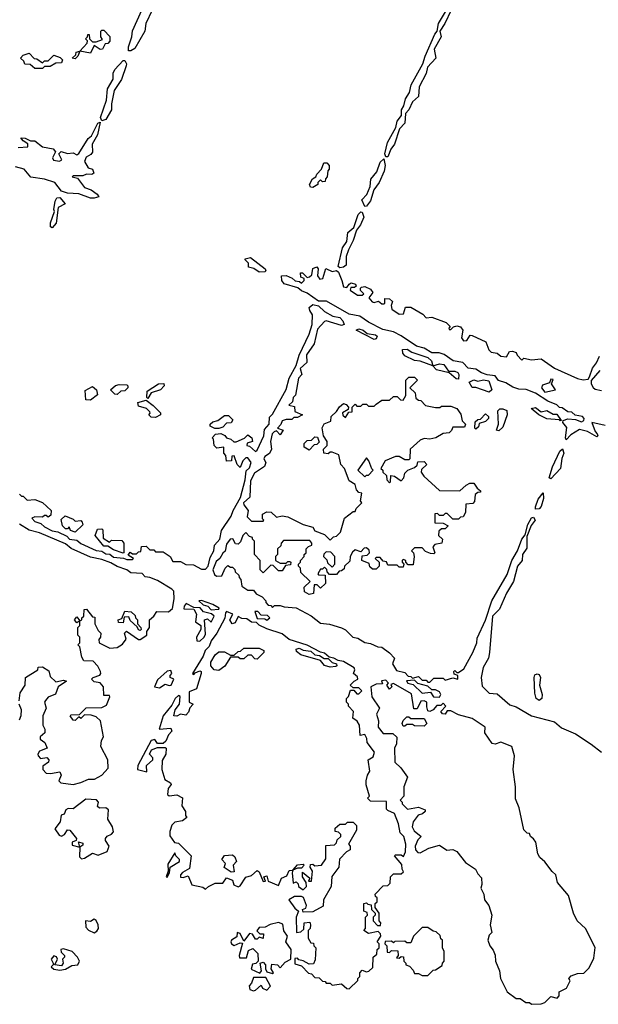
# Model space of a CAD drawing. Extents: x 2029826 to 2248070, y 228728 to 402406.
# Tile 247 of 256: x 2162876 to 2165893, y 239180 to 244315. Entities that reach past the tile are written whole.
import ezdxf

# ---------------------------------------------------------------- set-up
doc = ezdxf.new("R2010")
doc.units = 0

msp = doc.modelspace()

# ---------------------------------------------------------------- linework, layer by layer
at = {"layer": '0CON10XD'}
for points in [[(2163455, 244152.5), (2163443, 244153), (2163443.8, 244173.8), (2163461.2, 244225), (2163463.6, 244256.4), (2163512.5, 244365)], [(2163566.7, 244365), (2163533.3, 244295), (2163528.8, 244255), (2163475.8, 244164.2), (2163455, 244152.5)], [(2164795, 243600), (2164785, 243600), (2164780, 243615), (2164793.3, 243675), (2164837, 243753), (2164843.8, 243786.2), (2164867.5, 243815), (2164867.5, 243845), (2164880, 243865), (2164888.3, 243901.7), (2164908.8, 243935), (2164917.5, 243975), (2164978.8, 244085), (2164990, 244125), (2165040.5, 244239.5), (2165052.5, 244255), (2165060, 244295), (2165101.2, 244365)], [(2165125.8, 244365), (2165093.8, 244295), (2165066.7, 244255), (2165073.8, 244225), (2165038, 244162), (2165046, 244115), (2165003.1, 244066.9), (2164995.6, 244034.4), (2164960, 243965), (2164955.8, 243915), (2164924, 243886), (2164905.8, 243845), (2164887.5, 243825), (2164884, 243775), (2164856.7, 243745), (2164830, 243665), (2164810.8, 243639.2), (2164795, 243600)], [(2163165, 244110), (2163150, 244115), (2163168.3, 244131.7), (2163170, 244145), (2163190, 244150), (2163228.3, 244191.7), (2163230, 244205), (2163220, 244215), (2163230, 244225), (2163231.7, 244238.3), (2163238.3, 244238.3), (2163240, 244215), (2163255, 244200), (2163275, 244200), (2163308.3, 244211.7), (2163300, 244225), (2163300, 244255), (2163305, 244260), (2163315, 244260), (2163347, 244227), (2163347, 244203), (2163335, 244190), (2163321.7, 244188.3), (2163308.3, 244161.7), (2163295, 244160), (2163265, 244180), (2163245, 244140), (2163190, 244150), (2163180, 244125), (2163165, 244110)], [(2162995, 244060), (2162955, 244060), (2162931.7, 244081.7), (2162902.5, 244082.5), (2162898.3, 244098.3), (2162880, 244115), (2162895, 244130), (2162925, 244140), (2162951.7, 244111.7), (2162965, 244110), (2162995, 244090), (2163005, 244100), (2163025, 244100), (2163055, 244130), (2163087, 244117), (2163100, 244105), (2163095, 244090), (2163065, 244087.5), (2163035, 244070), (2163005, 244070), (2162995, 244060)], [(2163305, 243786.7), (2163297.5, 243805), (2163328, 243895), (2163333.8, 243955), (2163364, 244005), (2163363.3, 244036.7), (2163372.5, 244055), (2163415, 244102.5), (2163425, 244102.5), (2163433.8, 244085), (2163432, 244075), (2163406.8, 244003.2), (2163368.8, 243945), (2163354.2, 243875.8), (2163354.2, 243845), (2163325, 243794.2), (2163305, 243786.7)], [(2162868.3, 243648.3), (2162918.3, 243651.7), (2162918.3, 243668.3), (2162893.6, 243683.6), (2162881.7, 243698.3), (2162905, 243697.5), (2162932.5, 243682.5), (2162955, 243682.5), (2162995, 243652.5), (2163050.7, 243640.7), (2163063.3, 243625), (2163047.5, 243595), (2163053, 243583), (2163083, 243577), (2163096.4, 243583.6), (2163080, 243615), (2163093, 243627), (2163125, 243617.5), (2163155, 243620), (2163175, 243610), (2163185, 243617.5), (2163233.3, 243695), (2163250.5, 243709.5), (2163284, 243775), (2163295, 243780), (2163281.2, 243715), (2163254.2, 243665.8), (2163255.8, 243624.2), (2163247.9, 243612.1), (2163222.2, 243597.8), (2163213.8, 243575), (2163232.7, 243542.7), (2163255.8, 243535), (2163262.5, 243515), (2163253, 243507), (2163225, 243510), (2163205, 243500), (2163155, 243500), (2163150, 243495), (2163178.3, 243488.3), (2163215, 243440), (2163248.3, 243428.3), (2163280, 243405), (2163288.3, 243391.7), (2163265, 243383.3)], [(2163265, 243383.3), (2163245, 243383.3), (2163185, 243407.5), (2163125, 243410), (2163095, 243420), (2163060, 243465), (2163005, 243483.3), (2162935, 243493.8), (2162900, 243535), (2162855, 243547.5)], [(2164405, 243440), (2164391.7, 243441.7), (2164387.5, 243455), (2164402.5, 243485), (2164420, 243495), (2164425, 243510), (2164450, 243535), (2164461.7, 243568.3), (2164478.3, 243568.3), (2164490, 243555), (2164490, 243535), (2164483, 243527), (2164480, 243495), (2164470, 243485), (2164468.3, 243471.7), (2164455, 243470), (2164445, 243480), (2164430, 243465), (2164430, 243455), (2164405, 243440)], [(2164675, 243340), (2164660, 243375), (2164686.1, 243403.9), (2164703.3, 243445), (2164707.5, 243482.5), (2164738.6, 243521.4), (2164755, 243572.5), (2164775, 243590), (2164782, 243555), (2164776, 243525), (2164750, 243465), (2164722, 243428), (2164705, 243370), (2164685, 243342.5), (2164675, 243340)], [(2163045, 243230), (2163037.5, 243235), (2163036.7, 243255), (2163057.5, 243315), (2163053.8, 243325), (2163060.7, 243369.3), (2163070, 243385), (2163085, 243387.5), (2163112.5, 243355), (2163076.7, 243335), (2163065.8, 243254.2), (2163045, 243230)], [(2164545, 243020), (2164537, 243027), (2164560, 243125), (2164581.7, 243158.3), (2164587.5, 243205), (2164618.3, 243231.7), (2164641.7, 243298.3), (2164655, 243312.5), (2164661.7, 243311.7), (2164671.2, 243285), (2164653.3, 243245), (2164632, 243218), (2164615.8, 243164.2), (2164590, 243115), (2164579.3, 243080.7), (2164578.8, 243035), (2164565, 243024), (2164545, 243020)], [(2164125, 242997.5), (2164097, 243017), (2164070, 243025), (2164070, 243045), (2164051.7, 243061.7), (2164051.7, 243068.3), (2164080, 243075), (2164156.4, 243016.4), (2164160, 243005), (2164155, 243000), (2164125, 242997.5)], [(2165928.8, 242198.8), (2165860, 242215), (2165876.4, 242166.4), (2165887.5, 242155), (2165890, 242145), (2165885, 242140), (2165836.4, 242166.4), (2165795, 242178), (2165750.3, 242149.7), (2165725, 242123.3), (2165721.4, 242135), (2165728.3, 242188.3), (2165707.5, 242215), (2165710, 242225), (2165735, 242232.5), (2165775, 242230), (2165805, 242217.5), (2165817.5, 242225), (2165820, 242235), (2165810, 242245), (2165773, 242253), (2165755, 242267.5), (2165735, 242270), (2165705, 242290), (2165691.7, 242291.7), (2165677, 242307), (2165630, 242325), (2165565, 242366.7), (2165517, 242387), (2165478.3, 242388.3), (2165448.3, 242398.3), (2165410.7, 242420.7), (2165373.3, 242433.3), (2165355, 242456.7), (2165313, 242463), (2165285, 242472.5), (2165255, 242492.5), (2165215, 242497.5), (2165187.5, 242527.5), (2165136.4, 242536.4), (2165089.5, 242569.5), (2165063, 242577), (2165025, 242577.5), (2164985, 242602.5), (2164945, 242612.5), (2164865.9, 242665.9), (2164825, 242686.2), (2164769.3, 242699.3), (2164695, 242736.7), (2164649.5, 242769.5), (2164595, 242780), (2164476.2, 242846.2), (2164435, 242847.5), (2164375, 242888.8), (2164345, 242900), (2164326.7, 242916.7), (2164255, 242937.5), (2164242.5, 242955), (2164241.7, 242978.3), (2164265, 242980), (2164297, 242967), (2164313, 242953), (2164335, 242950), (2164345, 242940), (2164360, 242955), (2164360, 242965), (2164341.7, 242971.7), (2164340, 242995), (2164350, 242995), (2164375, 242970), (2164387, 242973), (2164400, 242985), (2164405, 243017.5), (2164425, 243026.7), (2164432.5, 243015), (2164428.3, 242978.3), (2164441.7, 242961.7), (2164457.5, 242965), (2164473, 243017), (2164505, 243002.5), (2164527.5, 243007.5), (2164537.7, 242997.7), (2164556.7, 242955), (2164565, 242922.5), (2164581.7, 242918.3), (2164593.6, 242936.4), (2164605, 242942.5), (2164626.4, 242936.4), (2164630, 242925), (2164621.7, 242918.3), (2164602.5, 242917.5), (2164600, 242905), (2164638.3, 242878.3), (2164661.7, 242878.3), (2164670, 242885), (2164653, 242903), (2164652.5, 242915), (2164659.3, 242920.7), (2164675, 242923.3), (2164705, 242910), (2164718.3, 242891.7), (2164697.5, 242865), (2164713.6, 242843.6), (2164725, 242840), (2164747.5, 242847.5), (2164765, 242832.5), (2164775, 242832.5), (2164780, 242835), (2164780, 242860), (2164805, 242858.8), (2164820, 242845), (2164812.5, 242825), (2164817.5, 242805), (2164855, 242780), (2164878.3, 242781.7), (2164887.5, 242815), (2164915, 242815.8), (2164978.3, 242778.3), (2164995, 242760), (2165025, 242763.8), (2165100, 242735), (2165120, 242715), (2165113, 242707), (2165115, 242700), (2165125, 242700), (2165137.5, 242712.5), (2165155, 242717.5), (2165175, 242712.5), (2165187.5, 242695), (2165180, 242655), (2165190.5, 242640.5), (2165207.5, 242642.5), (2165225, 242670), (2165235, 242667.5), (2165306.7, 242635), (2165322.3, 242592.3), (2165335, 242581.2), (2165366.1, 242576.1), (2165385, 242560), (2165415, 242557.5), (2165430, 242585), (2165445, 242586.7), (2165465, 242580), (2165470, 242565), (2165495, 242540), (2165505, 242550), (2165545, 242541.2), (2165596, 242546), (2165665, 242498), (2165785, 242443.3), (2165815, 242436), (2165839.5, 242440.5), (2165848, 242452), (2165862.3, 242497.7), (2165884.1, 242525.9), (2165899.4, 242560.6)], [(2162875, 241840), (2162885, 241830), (2162895, 241830), (2162915, 241810), (2162955, 241812.5), (2162995, 241797.5), (2163040, 241755), (2163038.3, 241731.7), (2163025, 241720), (2163015, 241730), (2163005, 241730), (2162995, 241720), (2162955, 241722.5), (2162940, 241715), (2162955, 241697.5), (2162986.7, 241686.7), (2163005, 241670), (2163045, 241650), (2163075, 241643.3), (2163121.2, 241621.2), (2163136.1, 241606.1), (2163175, 241600), (2163195, 241583.3), (2163275, 241546.7), (2163305, 241543.3), (2163325, 241530), (2163347, 241527), (2163365, 241512.5), (2163417.5, 241507.5), (2163435, 241500), (2163465, 241500), (2163470, 241505), (2163441.7, 241521.7), (2163451.7, 241538.3), (2163465, 241530), (2163485, 241530), (2163495, 241540), (2163508.3, 241541.7), (2163511.7, 241568.3), (2163535, 241570), (2163555, 241550), (2163575, 241550), (2163585, 241540), (2163625, 241540), (2163660, 241515), (2163675, 241490), (2163715, 241490), (2163743, 241473), (2163781.7, 241471.7), (2163825, 241450), (2163845, 241450), (2163858.8, 241465), (2163870, 241510), (2163888.8, 241545), (2163892.5, 241575), (2163920, 241605), (2163928.3, 241651.7), (2163979.2, 241725), (2163989.2, 241755), (2164027.5, 241822.5), (2164052.5, 241915), (2164057.5, 241962.5), (2164075, 241977.5), (2164083.3, 242005), (2164065, 242030), (2164055, 242030), (2164040, 242015), (2164025, 241980), (2164010, 241995), (2163995, 242040), (2163981.7, 242038.3), (2163980, 242015), (2163955, 242012.5), (2163951.7, 242041.7), (2163940, 242055), (2163940, 242085), (2163905, 242080), (2163890, 242095), (2163887, 242127), (2163880, 242135), (2163897.5, 242152.5), (2163925, 242157.5), (2163946.4, 242146.4), (2163953.9, 242133.9), (2163977, 242127), (2163993, 242113), (2164005, 242112.5), (2164048.3, 242131.7), (2164065, 242150), (2164087.5, 242135), (2164090, 242115), (2164063, 242107), (2164060, 242095), (2164075, 242090), (2164105, 242062.5), (2164115, 242070), (2164148.8, 242145), (2164153, 242177), (2164176.2, 242205), (2164178.3, 242241.7), (2164195, 242257.5), (2164265, 242386.7), (2164281.2, 242445), (2164317.7, 242512.3), (2164334, 242565), (2164385.8, 242674.2), (2164401.2, 242725), (2164402.5, 242775), (2164388.3, 242798.3), (2164386.4, 242813.6), (2164405, 242828.8), (2164435, 242823.3), (2164465, 242793.8), (2164508.6, 242768.6), (2164545, 242762), (2164561.2, 242745), (2164567.5, 242725), (2164555, 242720), (2164475, 242743.8), (2164465, 242741.2), (2164428.6, 242701.4), (2164412, 242625), (2164372.5, 242567.5), (2164373, 242527), (2164338, 242495), (2164347.5, 242465), (2164330, 242445), (2164313.8, 242356.2), (2164302.5, 242345), (2164298.3, 242321.7), (2164280, 242305), (2164308.3, 242298.3), (2164311.7, 242271.7), (2164350, 242255), (2164325, 242240), (2164305, 242240), (2164295, 242230), (2164265, 242230), (2164245, 242222.5), (2164237, 242203), (2164220, 242185), (2164250, 242175), (2164235, 242150), (2164215, 242170), (2164202.5, 242165), (2164193.3, 242155), (2164183.8, 242115), (2164190, 242075), (2164178.3, 242051.7), (2164155, 242037.5), (2164150, 242025), (2164160, 242005), (2164152.5, 241985), (2164100.5, 241949.5), (2164080.3, 241909.7), (2164076.2, 241825), (2164044, 241796), (2164044.3, 241784.3), (2164066.7, 241755), (2164061.7, 241721.7), (2164085, 241700), (2164145, 241700), (2164150, 241705), (2164142.5, 241712.5), (2164143, 241737), (2164165, 241747.5), (2164187, 241747), (2164215, 241720), (2164245, 241726.7), (2164275, 241722.5), (2164355, 241682.5), (2164405, 241667.5), (2164415, 241650), (2164465, 241630), (2164495, 241600), (2164511.7, 241618.3), (2164528.3, 241621.7), (2164548.3, 241641.7), (2164570, 241715), (2164615, 241750), (2164625, 241750), (2164630, 241765), (2164660, 241795), (2164652.5, 241805), (2164660, 241845), (2164645, 241850), (2164633, 241863), (2164625, 241890), (2164595, 241910), (2164570, 241975), (2164550, 241995), (2164540, 242045), (2164505, 242060), (2164495, 242060), (2164485, 242050), (2164462.5, 242055), (2164460, 242075), (2164480, 242095), (2164480, 242115), (2164460, 242145), (2164453, 242187), (2164463.3, 242206.7), (2164498.3, 242221.7), (2164500, 242245), (2164528.3, 242271.7), (2164543.6, 242296.4), (2164565, 242312.5), (2164578.3, 242308.3), (2164590, 242295), (2164588.3, 242281.7), (2164560, 242265), (2164561.7, 242251.7), (2164575, 242240), (2164591.7, 242268.3), (2164610, 242270), (2164610, 242295), (2164625, 242310), (2164635, 242300), (2164655, 242300), (2164665, 242310), (2164685, 242310), (2164695, 242300), (2164725, 242300), (2164735, 242310)], [(2164725, 242647.5), (2164630, 242695), (2164645, 242702.5), (2164667.5, 242695), (2164687.5, 242677.5), (2164731.7, 242671.7), (2164740, 242665), (2164735, 242650), (2164725, 242647.5)], [(2165165, 242440), (2165151.7, 242441.7), (2165115, 242472.5), (2165049.3, 242489.3), (2165030, 242510), (2164965, 242533.3), (2164935, 242537.5), (2164885, 242562.5), (2164873.3, 242575), (2164872.5, 242595), (2164896, 242596), (2164920.5, 242580.5), (2165003.6, 242553.6), (2165023.3, 242535), (2165030, 242510), (2165065, 242520.8), (2165087.5, 242517.5), (2165111.7, 242481.7), (2165145, 242481.2), (2165160, 242475), (2165166.2, 242465), (2165165, 242440)], [(2165902, 242485), (2165856.1, 242433.9), (2165856, 242415), (2165867, 242397), (2165877.7, 242387.7), (2165910.7, 242380.7)], [(2163545, 242340), (2163540, 242345), (2163541.7, 242378.3), (2163600, 242415), (2163628.3, 242418.3), (2163630, 242405), (2163610, 242385), (2163561.7, 242368.3), (2163545, 242340)], [(2164735, 242310), (2164765, 242330), (2164805, 242330), (2164825, 242350), (2164845, 242350), (2164861.7, 242331.7), (2164875, 242330), (2164890, 242355), (2164890, 242435), (2164905, 242450), (2164935, 242450), (2164950, 242435), (2164910, 242395), (2164938.3, 242368.3), (2164941.7, 242341.7), (2164955, 242330), (2164968.3, 242328.3), (2164993, 242303), (2165045, 242292.5), (2165067, 242293), (2165075, 242300), (2165125, 242300), (2165155, 242287.5), (2165177, 242257), (2165183, 242223), (2165200, 242205), (2165195, 242190), (2165135, 242190), (2165128.3, 242171.7), (2165115, 242160), (2165085, 242157.5), (2165046.4, 242133.6), (2165015, 242127.5), (2164985, 242130), (2164965, 242122.5), (2164912.5, 242075), (2164910, 242025), (2164905, 242020), (2164885, 242020), (2164855, 242037.5), (2164835, 242036.7), (2164782.5, 242015), (2164760, 241975), (2164770, 241965), (2164770, 241955), (2164788.3, 241938.3), (2164790, 241915), (2164805, 241900), (2164810, 241905), (2164811.7, 241938.3), (2164830, 241935), (2164865, 241910), (2164880, 241925), (2164885, 241950), (2164900, 241965), (2164935, 241980), (2164948.3, 241991.7), (2164951.7, 242008.3), (2164985, 242010), (2165000, 241995), (2164971.7, 241968.3), (2164970, 241955), (2164983.6, 241933.6), (2165065, 241860), (2165171.7, 241858.3), (2165205, 241887.5), (2165223, 241897), (2165245, 241897.5), (2165261.7, 241871.7), (2165278.3, 241858.3), (2165278.3, 241851.7), (2165265, 241850), (2165251.7, 241838.3), (2165247, 241803), (2165238.3, 241791.7), (2165201.7, 241788.3), (2165200, 241745), (2165188.3, 241721.7), (2165175, 241720), (2165165, 241710), (2165135, 241710), (2165105, 241740), (2165095, 241740), (2165085, 241730), (2165065, 241730), (2165055, 241740), (2165041.7, 241738.3), (2165041.7, 241691.7), (2165085, 241690), (2165110, 241675), (2165095, 241660), (2165075, 241660), (2165061.7, 241648.3), (2165060, 241625), (2165080, 241605), (2165077.5, 241585), (2165041.7, 241578.3), (2165030, 241565), (2165040, 241535), (2165035, 241530), (2165018.3, 241531.7), (2164991.7, 241541.7), (2164975, 241560), (2164935, 241560), (2164920, 241545), (2164930, 241535), (2164932.5, 241515), (2164928.3, 241471.7), (2164901.7, 241471.7), (2164890, 241485), (2164890, 241495), (2164875, 241500), (2164870, 241495), (2164870, 241485), (2164880, 241475), (2164875, 241460), (2164855, 241460), (2164845, 241470), (2164795, 241470), (2164788.3, 241488.3), (2164771.7, 241491.7), (2164755, 241510), (2164735, 241510), (2164730, 241505), (2164750, 241485), (2164750, 241465), (2164735, 241450), (2164715, 241450), (2164701.7, 241461.7), (2164698.3, 241478.3), (2164660, 241495), (2164661.7, 241518.3), (2164688.3, 241521.7), (2164700, 241535), (2164698.3, 241548.3), (2164685, 241560), (2164671.7, 241558.3), (2164655, 241540), (2164625, 241550), (2164611.7, 241538.3), (2164600, 241515), (2164598.3, 241491.7), (2164570, 241465), (2164568.3, 241451.7), (2164555, 241440), (2164541.7, 241438.3), (2164528.3, 241421.7), (2164491.7, 241421.7), (2164480, 241435), (2164478.3, 241448.3), (2164465, 241460), (2164455, 241450), (2164445, 241450), (2164430, 241425), (2164435, 241420), (2164468.3, 241418.3), (2164470, 241375), (2164445, 241350), (2164427, 241367), (2164411.7, 241368.3), (2164408.3, 241321.7), (2164385, 241317.5), (2164361.7, 241331.7), (2164360, 241355), (2164390, 241385), (2164341.7, 241431.7), (2164340, 241455), (2164330, 241465), (2164330, 241475), (2164340, 241485), (2164340, 241495), (2164360, 241515), (2164360, 241525), (2164370, 241535), (2164370, 241555), (2164381.7, 241568.3), (2164400, 241575), (2164400, 241585), (2164388.3, 241598.3), (2164251.7, 241598.3), (2164240, 241585), (2164238.3, 241571.7), (2164220, 241555), (2164220, 241525), (2164210, 241515), (2164210, 241495), (2164235, 241480), (2164265, 241480), (2164275, 241490), (2164285, 241490), (2164290, 241485), (2164288.3, 241471.7), (2164261.7, 241468.3), (2164245, 241440), (2164225, 241440), (2164198.3, 241468.3), (2164185, 241470), (2164145, 241430), (2164130, 241445), (2164130, 241495), (2164100, 241525), (2164100, 241595), (2164090, 241605), (2164090, 241615), (2164075, 241620), (2164055, 241640), (2164040, 241625), (2164028.3, 241591.7), (2164015, 241580), (2164001.7, 241581.7), (2163987, 241607), (2163974.1, 241605.9), (2163955, 241580), (2163947.5, 241542.5), (2163935, 241532.5), (2163920, 241505), (2163900.2, 241489.8), (2163884, 241445), (2163891.2, 241421.2), (2163903, 241413), (2163930, 241415), (2163947.5, 241455), (2163961.7, 241468.3), (2163975, 241460), (2163985, 241460), (2163998.3, 241448.3), (2164000, 241435), (2164018.3, 241418.3), (2164020, 241405), (2164030, 241395), (2164035, 241360), (2164065, 241340), (2164095, 241340), (2164110, 241320), (2164140, 241305), (2164160, 241285), (2164160, 241275), (2164171.7, 241261.7), (2164185, 241260), (2164195, 241250), (2164205, 241260), (2164235, 241260), (2164255, 241252.5), (2164317, 241247), (2164396.1, 241206.1), (2164445, 241167.5), (2164491.7, 241161.7), (2164555, 241142.5), (2164575, 241132.5), (2164614, 241094), (2164638.8, 241088.8), (2164675, 241067.5), (2164705, 241062.5), (2164743.6, 241043.6), (2164765, 241042.5), (2164805, 241012.5), (2164830, 240985), (2164820, 240955), (2164841.7, 240921.7), (2164885, 240910), (2164901.7, 240891.7), (2164915, 240890), (2164925, 240880), (2164955, 240890), (2164975, 240870), (2164995, 240870), (2165005, 240860), (2165015, 240860), (2165035, 240880), (2165085, 240880), (2165095, 240870), (2165135, 240882.5), (2165160, 240875), (2165160, 240895), (2165141.7, 240901.7), (2165140, 240915), (2165145, 240920), (2165155, 240910), (2165165, 240910), (2165191.2, 240928.8), (2165238.6, 241015), (2165259.2, 241065), (2165261.2, 241088.8), (2165305, 241182.5), (2165337.5, 241285), (2165418.8, 241421.2), (2165442, 241495), (2165472.5, 241545), (2165494.6, 241605.4), (2165511.7, 241628.3), (2165525, 241682.5), (2165545, 241716.7), (2165555, 241720), (2165563.8, 241705), (2165542.3, 241677.7), (2165521.2, 241618.8), (2165520.5, 241559.5), (2165498.8, 241525), (2165496, 241495), (2165472.5, 241465), (2165450.8, 241385), (2165415, 241323.3), (2165378.7, 241241.3), (2165342, 241205), (2165326.7, 241015), (2165320, 240985), (2165293.6, 240936.4), (2165283.3, 240885), (2165288.3, 240838.3), (2165325, 240803.3), (2165365, 240800), (2165431.1, 240741.1), (2165465, 240730.8), (2165544.4, 240684.4), (2165665, 240653.3), (2165701.7, 240621.7), (2165775, 240591.2), (2165856, 240536), (2165910, 240495)], [(2165325, 242372.5), (2165255, 242397.5), (2165235, 242397.5), (2165220, 242425), (2165245, 242436.7), (2165265, 242430), (2165295, 242437.5), (2165321.7, 242431.7), (2165337.5, 242385), (2165325, 242372.5)], [(2165615, 242372.5), (2165670, 242385), (2165650, 242415), (2165658.3, 242438.3), (2165645, 242440), (2165638.3, 242421.7), (2165601.7, 242408.3), (2165597.5, 242395), (2165615, 242372.5)], [(2163245, 242330), (2163221.7, 242331.7), (2163218.3, 242381.7), (2163255, 242402.5), (2163277.5, 242385), (2163281.7, 242358.3), (2163245, 242330)], [(2163385, 242360), (2163371.7, 242361.7), (2163350, 242385), (2163375, 242407.5), (2163395, 242412.5), (2163435, 242410), (2163440, 242405), (2163440, 242395), (2163425, 242380), (2163403, 242377), (2163385, 242360)], [(2163585, 242240), (2163561.7, 242241.7), (2163550, 242255), (2163557, 242263), (2163555, 242270), (2163537, 242287), (2163495, 242300), (2163491.7, 242318.3), (2163535, 242330), (2163573, 242303), (2163610, 242265), (2163610, 242255), (2163585, 242240)], [(2165375, 242170), (2165362.5, 242175), (2165372.5, 242205), (2165370, 242275), (2165380, 242285), (2165395, 242286.2), (2165416.1, 242276.1), (2165418.8, 242255), (2165395, 242190), (2165375, 242170)], [(2165695, 242223.3), (2165688.3, 242228.3), (2165625, 242232.5), (2165583.9, 242253.9), (2165542.5, 242287.5), (2165565, 242292.5), (2165595, 242270), (2165625, 242277.5), (2165658.3, 242258.3), (2165677, 242257), (2165700, 242225), (2165695, 242223.3)], [(2163915, 242182.5), (2163893, 242183), (2163870, 242195), (2163870, 242205), (2163883, 242217), (2163910, 242225), (2163945, 242250), (2163965, 242250), (2163988.3, 242228.3), (2163978.3, 242211.7), (2163955, 242210), (2163935, 242190), (2163915, 242182.5)], [(2165255, 242180), (2165250, 242185), (2165251.7, 242218.3), (2165265, 242230), (2165278.3, 242231.7), (2165305, 242260), (2165320, 242245), (2165320, 242235), (2165305, 242220), (2165271.7, 242208.3), (2165268.3, 242191.7), (2165255, 242180)], [(2164385, 242070), (2164360, 242085), (2164360, 242105), (2164375, 242120), (2164398.3, 242121.7), (2164415, 242140), (2164428.3, 242138.3), (2164438.3, 242111.7), (2164425, 242100), (2164411.7, 242098.3), (2164385, 242070)], [(2165645, 241920), (2165637.5, 241925), (2165655, 241983.3), (2165693.3, 242065), (2165706, 242076), (2165714, 242055), (2165703, 242027), (2165695.6, 241975), (2165645, 241920)], [(2164675, 241930), (2164685, 241940), (2164695, 241940), (2164720, 241965), (2164711.7, 241971.7), (2164697.5, 242015), (2164685, 242030), (2164640, 241965), (2164675, 241930)], [(2165565, 241762.5), (2165566, 241775), (2165580, 241815), (2165605, 241846.7), (2165607, 241817), (2165595, 241776.7), (2165585, 241764.3), (2165565, 241762.5)], [(2163165, 241642.5), (2163141.7, 241651.7), (2163135, 241670), (2163125, 241660), (2163115, 241660), (2163100, 241675), (2163092.5, 241707.5), (2163113, 241727), (2163155, 241710), (2163165, 241700), (2163195, 241702.5), (2163202.5, 241695), (2163205, 241680), (2163165, 241642.5)], [(2162873, 240763), (2162878.8, 240805), (2162904, 240845), (2162906.2, 240885), (2162970, 240925), (2162971.7, 240938.3), (2162995, 240940), (2163028.3, 240918.3), (2163035, 240890), (2163065, 240862.5), (2163105, 240870), (2163120, 240865), (2163077.5, 240835), (2163063, 240797), (2163025, 240781.2), (2163010, 240765), (2163006, 240755), (2163013.8, 240725), (2162996.7, 240685), (2162997.5, 240635), (2163006.7, 240615), (2163007.5, 240595), (2162982.5, 240575), (2162983, 240563), (2163007.5, 240545), (2163020, 240515), (2162980, 240500), (2162970, 240485), (2162972.5, 240475), (2162985, 240462.5), (2163017, 240467), (2163027.5, 240455), (2163026.4, 240443.6), (2162997.5, 240422.5), (2162996.2, 240405), (2163015, 240386.2), (2163036.2, 240383.8), (2163085, 240392.5), (2163092.5, 240375), (2163080, 240345), (2163090, 240335), (2163155, 240326.7), (2163195, 240336.2), (2163235, 240354.4), (2163265.9, 240354.1), (2163303.8, 240375), (2163337.7, 240412.3), (2163336.2, 240455), (2163300, 240525), (2163303.6, 240556.4), (2163312.5, 240575), (2163297.8, 240657.8), (2163275, 240680), (2163248.3, 240688.3), (2163215, 240690), (2163195, 240670), (2163185, 240680), (2163165, 240660), (2163155, 240662.5), (2163140, 240685), (2163145, 240690), (2163188.3, 240691.7), (2163223, 240727), (2163305, 240727.5), (2163329.3, 240740.7), (2163347, 240783), (2163345, 240790), (2163315, 240790), (2163312.5, 240835), (2163296.4, 240856.4), (2163265, 240862.5), (2163250, 240875), (2163260, 240885), (2163293.3, 240896.7), (2163300, 240905), (2163297.5, 240915), (2163283.8, 240943.8), (2163258.8, 240968.8), (2163210.7, 240970.7), (2163200.7, 240990.7), (2163190, 241045), (2163180, 241055), (2163190, 241065), (2163190, 241095), (2163180, 241105), (2163180, 241145), (2163190, 241155), (2163190, 241180), (2163175, 241170), (2163162.5, 241185), (2163175, 241200), (2163190, 241180), (2163200, 241185), (2163200, 241195), (2163210, 241205), (2163211.7, 241238.3), (2163225, 241240), (2163255, 241200), (2163268.3, 241198.3), (2163267.5, 241165), (2163285, 241130), (2163300, 241115), (2163297.5, 241095), (2163288.3, 241081.7), (2163290, 241065), (2163347, 241037), (2163385, 241040), (2163411.7, 241058.3), (2163431.2, 241085), (2163422.5, 241115), (2163433.6, 241126.4), (2163495, 241082.5), (2163505, 241082.5), (2163540, 241105), (2163540, 241125), (2163552.5, 241145), (2163552.5, 241185), (2163576.4, 241203.6), (2163591.7, 241228.3), (2163653, 241227), (2163672.5, 241245), (2163682.5, 241295), (2163680, 241335), (2163670, 241345), (2163595, 241390), (2163555, 241406.7), (2163530, 241410), (2163515, 241426.2), (2163455, 241430), (2163435, 241446.7), (2163385, 241463.3), (2163351.7, 241481.7), (2163305, 241500), (2163245, 241512.5), (2163145, 241557.5), (2163115, 241581.2), (2162978.8, 241638.8), (2162925, 241653.3), (2162875, 241683.8)], [(2163415, 241532.5), (2163365, 241550), (2163335, 241570), (2163315, 241570), (2163270, 241625), (2163281.7, 241658.3), (2163305, 241660), (2163310, 241655), (2163311.7, 241611.7), (2163345, 241590), (2163355, 241600), (2163408.3, 241598.3), (2163420, 241585), (2163420, 241535), (2163415, 241532.5)], [(2164505, 241460), (2164520, 241475), (2164520, 241515), (2164498.3, 241538.3), (2164475, 241540), (2164461.7, 241528.3), (2164460, 241515), (2164478.3, 241498.3), (2164481.7, 241481.7), (2164505, 241460)], [(2163815, 241073.8), (2163838, 241095), (2163845, 241110), (2163840, 241185), (2163855, 241190), (2163875, 241173.3), (2163890, 241205), (2163877, 241217), (2163835, 241227.5), (2163817, 241247), (2163785, 241250), (2163745, 241270), (2163733, 241257), (2163731.7, 241241.7), (2163785, 241240), (2163797.5, 241215), (2163792.5, 241175), (2163820, 241155), (2163820, 241135), (2163797.5, 241095), (2163800, 241075), (2163815, 241073.8)], [(2163875, 241237.5), (2163915, 241240), (2163916.1, 241246.1), (2163882.5, 241265), (2163825, 241286.7), (2163810, 241285), (2163833, 241263), (2163856.7, 241256.7), (2163875, 241237.5)], [(2163505, 241130), (2163495, 241132.5), (2163488.3, 241148.3), (2163451.7, 241181.7), (2163445, 241200), (2163421.7, 241198.3), (2163415, 241170), (2163390.7, 241170.7), (2163390, 241185), (2163408.3, 241191.7), (2163425, 241230), (2163457, 241227), (2163478.3, 241208.3), (2163480, 241195), (2163490, 241185), (2163490, 241165), (2163507.5, 241145), (2163510, 241135), (2163505, 241130)], [(2164595, 239260), (2164640, 239305), (2164640, 239315), (2164650, 239325), (2164650, 239345), (2164661.7, 239358.3), (2164685, 239350), (2164697, 239353), (2164718.3, 239371.7), (2164720, 239425), (2164738.3, 239441.7), (2164740, 239465), (2164750, 239475), (2164750, 239495), (2164740, 239505), (2164760, 239535), (2164758.3, 239548.3), (2164745, 239560), (2164695, 239550), (2164670, 239565), (2164680, 239575), (2164680, 239635), (2164690, 239645), (2164688.3, 239658.3), (2164670, 239665), (2164670, 239705), (2164685, 239710), (2164691.7, 239701.7), (2164708.3, 239698.3), (2164710, 239675), (2164730, 239655), (2164730, 239645), (2164720, 239635), (2164720, 239615), (2164741.7, 239591.7), (2164758.3, 239591.7), (2164760, 239605), (2164750, 239615), (2164750, 239655), (2164730, 239685), (2164730, 239705), (2164740, 239715), (2164740, 239735), (2164731.7, 239741.7), (2164730, 239755), (2164771.7, 239798.3), (2164795, 239800), (2164808.3, 239811.7), (2164810, 239845), (2164825, 239860), (2164865, 239860), (2164878.3, 239871.7), (2164870, 239885), (2164868.3, 239908.3), (2164830, 239955), (2164835, 239960), (2164865, 239960), (2164878.3, 239951.7), (2164887.5, 239975), (2164890, 240015), (2164880, 240055), (2164860, 240075), (2164851.7, 240121.7), (2164830, 240175), (2164795, 240190), (2164788.3, 240198.3), (2164788.3, 240238.3), (2164705, 240240), (2164690, 240255), (2164700, 240265), (2164682.5, 240325), (2164682.5, 240345), (2164690, 240375), (2164702.5, 240395), (2164692.5, 240455), (2164719.3, 240470.7), (2164726.7, 240495), (2164687.5, 240545), (2164686.4, 240566.4), (2164676.4, 240586.4), (2164651.7, 240581.7), (2164647.5, 240635), (2164636.4, 240656.4), (2164613, 240673), (2164617, 240707), (2164590, 240735), (2164590, 240745), (2164580, 240755), (2164580, 240775), (2164590, 240785), (2164601.7, 240818.3), (2164618.3, 240818.3), (2164635, 240800), (2164645, 240800), (2164660, 240815), (2164645, 240830), (2164615, 240830), (2164600, 240845), (2164620, 240865), (2164640, 240875), (2164638.3, 240888.3), (2164616.7, 240905), (2164623.3, 240925), (2164620, 240935), (2164565, 240968), (2164537, 240973), (2164515, 240986), (2164490.7, 240990.7), (2164465, 241012), (2164445, 241016), (2164375, 241053.8), (2164281.7, 241081.7), (2164245, 241112), (2164165, 241138.8), (2164125, 241156.7), (2164110.7, 241170.7), (2164085, 241173.3), (2164060.5, 241190.5), (2164035, 241192.5), (2164015, 241202.5), (2164000, 241170), (2163984.1, 241164.1), (2163972, 241185), (2163987.5, 241215), (2163955, 241228.8), (2163948.8, 241221.2), (2163945.8, 241194.2), (2163904.6, 241115.4), (2163875, 241076.2), (2163864.5, 241045.5), (2163843.8, 241025), (2163833.1, 240995), (2163777.5, 240905), (2163785, 240900), (2163791.2, 240908.8), (2163815, 240918.8), (2163822.5, 240915), (2163823.3, 240905), (2163797.5, 240825), (2163760, 240810), (2163760, 240755), (2163780, 240745), (2163763, 240727), (2163757, 240703), (2163741.7, 240688.3), (2163715, 240692.5), (2163695, 240683.3), (2163680, 240685), (2163686.7, 240715), (2163710, 240745), (2163712.5, 240785), (2163705, 240790), (2163686.2, 240775), (2163670, 240740), (2163624, 240685), (2163603.3, 240615), (2163665, 240620), (2163670, 240605), (2163652.5, 240585), (2163638.3, 240551.7), (2163625, 240540), (2163595, 240540), (2163581.7, 240561.7), (2163561.2, 240555), (2163492.5, 240425), (2163490, 240405), (2163538.3, 240391.7), (2163537.5, 240425), (2163570, 240455), (2163570, 240465), (2163552.5, 240485), (2163563.6, 240506.4), (2163595, 240520), (2163635, 240520), (2163640, 240515), (2163637.5, 240485), (2163618.3, 240451.7), (2163617.5, 240405), (2163633, 240353), (2163662.5, 240335), (2163666.1, 240326.1), (2163650, 240305), (2163647.5, 240275), (2163655, 240267.5), (2163695, 240272.5), (2163725, 240257.5), (2163722.5, 240215), (2163740, 240185), (2163740, 240165), (2163747.5, 240155), (2163725, 240137.5), (2163685, 240130), (2163670, 240115), (2163658.3, 240081.7), (2163658.3, 240058.3), (2163683.6, 240023.6), (2163705, 240020), (2163770, 239955), (2163761.7, 239888.3), (2163725, 239867.5), (2163714.1, 239855.9), (2163715, 239842.5), (2163729.3, 239840.7), (2163755, 239850), (2163773.9, 239803.9), (2163831.7, 239791.7), (2163845, 239780), (2163860, 239795), (2163895, 239812.5), (2163935, 239812.5), (2163955, 239840), (2163985, 239827.5), (2163992.3, 239802.3), (2164015, 239792.5), (2164025, 239797.5), (2164055, 239842.5), (2164085, 239852.5), (2164115, 239877.5), (2164125, 239870), (2164145, 239820), (2164158.3, 239821.7), (2164150, 239845), (2164165, 239850), (2164171.7, 239821.7), (2164225, 239800), (2164241.7, 239838.3), (2164269.3, 239850.7), (2164281.7, 239878.3), (2164300, 239880), (2164325, 239907.5), (2164355, 239910), (2164360, 239905), (2164345, 239890), (2164325, 239890), (2164300, 239880), (2164297.5, 239865), (2164301.7, 239811.7), (2164318.3, 239818.3), (2164328.3, 239808.3), (2164330, 239795), (2164355, 239777.5), (2164372.5, 239795), (2164370, 239815), (2164350, 239845), (2164351.7, 239868.3), (2164388.3, 239838.3), (2164381.7, 239821.7), (2164398.3, 239821.7), (2164402.5, 239875), (2164390, 239895), (2164391.7, 239908.3), (2164405, 239910), (2164415, 239902.5), (2164450, 239905), (2164471.7, 239938.3), (2164471.7, 240008.3), (2164518.3, 240011.7), (2164528.3, 240021.7), (2164531.7, 240038.3), (2164550, 240055), (2164550, 240065), (2164538.3, 240078.3), (2164521.7, 240081.7), (2164521.7, 240098.3), (2164545, 240120), (2164575, 240120), (2164585, 240130), (2164615, 240130), (2164631.7, 240111.7), (2164631.7, 240088.3), (2164590, 240015), (2164600, 240005), (2164600, 239985), (2164580, 239975), (2164543, 239937), (2164540, 239895), (2164503, 239847), (2164500, 239795), (2164460, 239725), (2164458.3, 239691.7), (2164405, 239662.5), (2164355, 239660), (2164350, 239675), (2164368.3, 239681.7), (2164372.5, 239695), (2164356.4, 239736.4), (2164345, 239742.5), (2164308.3, 239741.7), (2164280, 239725), (2164310.7, 239680.7), (2164330, 239665), (2164317.5, 239635), (2164320, 239555), (2164341.7, 239558.3), (2164358.3, 239571.7), (2164360, 239605), (2164388.3, 239608.3), (2164392.5, 239595), (2164390, 239575), (2164380, 239565), (2164380, 239525), (2164395, 239500), (2164408.3, 239498.3), (2164410, 239485), (2164420, 239475), (2164417.5, 239412.5), (2164408.3, 239391.7), (2164385, 239390), (2164355, 239407.5), (2164331.7, 239411.7), (2164325, 239420), (2164311.7, 239418.3), (2164311.7, 239391.7), (2164345, 239380), (2164381.7, 239341.7), (2164398.3, 239338.3), (2164415, 239320), (2164438.3, 239318.3), (2164455, 239300), (2164468.3, 239298.3), (2164475, 239290), (2164495, 239290), (2164505, 239280), (2164555, 239287.5), (2164581.7, 239261.7), (2164595, 239260)], [(2164165, 241182.5), (2164180, 241195), (2164168.3, 241208.3), (2164135, 241210), (2164118.3, 241228.3), (2164101.7, 241228.3), (2164115, 241192.5), (2164155, 241190), (2164165, 241182.5)], [(2163915, 240920), (2163890, 240925), (2163872.5, 240945), (2163873.3, 240965), (2163895, 241002.5), (2163915, 241017.5), (2163945, 241017.5), (2163975, 241000), (2163995, 241000), (2164015, 241020), (2164028.3, 241021.7), (2164045, 241036.7), (2164125, 241036.7), (2164150, 241025), (2164150, 241015), (2164115, 240980), (2164101.7, 240981.7), (2164085, 241000), (2164065, 241000), (2164045, 240982.5), (2164025, 240982.5), (2164015, 240990), (2163975, 240990), (2163946.4, 240943.6), (2163915, 240920)], [(2164495, 240937.5), (2164465, 240947.5), (2164445, 240972.5), (2164343, 241003), (2164320, 241020), (2164318.3, 241031.7), (2164333, 241037), (2164355, 241026.7), (2164395, 241021.2), (2164415, 241002.5), (2164439.5, 240999.5), (2164463.3, 240983.3), (2164485, 240983.3), (2164505, 240962.5), (2164527.5, 240955), (2164530, 240945), (2164525, 240942.5), (2164495, 240937.5)], [(2163605, 240830), (2163635, 240850), (2163655, 240842.5), (2163666.7, 240845), (2163680, 240875), (2163660, 240885), (2163660, 240895), (2163670, 240905), (2163665, 240920), (2163645, 240917.5), (2163595, 240872.5), (2163580, 240835), (2163605, 240830)], [(2165585, 240763.8), (2165570, 240775), (2165563, 240803), (2165558.8, 240885), (2165562.3, 240897.7), (2165575, 240903.3), (2165585, 240900), (2165591.2, 240885), (2165586.7, 240845), (2165600, 240795), (2165598.8, 240775), (2165585, 240763.8)], [(2165545, 239180), (2165595, 239182.5), (2165615, 239190), (2165645, 239220), (2165678.3, 239211.7), (2165690, 239225), (2165690, 239245), (2165727.5, 239265), (2165747, 239303), (2165740, 239315), (2165751.7, 239328.3), (2165785, 239340), (2165817, 239343), (2165845, 239370), (2165869.3, 239420.7), (2165876.4, 239476.4), (2165826.1, 239576.1), (2165783.8, 239615), (2165763.8, 239655), (2165738.3, 239748.3), (2165680, 239815), (2165672.5, 239855), (2165652.3, 239872.3), (2165615, 239922.5), (2165587.5, 239945), (2165577.5, 239965), (2165566.7, 240025), (2165555, 240042.5), (2165540, 240055), (2165535, 240070), (2165521.7, 240071.7), (2165505, 240090), (2165480, 240205), (2165462.3, 240252.3), (2165462, 240315), (2165450, 240405), (2165455.8, 240475), (2165442, 240525), (2165385, 240546.7), (2165355, 240536.7), (2165340, 240540), (2165301.2, 240595), (2165302.5, 240625), (2165235, 240670), (2165165, 240690), (2165125, 240710), (2165105, 240710), (2165095, 240692.5), (2165080, 240695), (2165073, 240707), (2165097.5, 240735), (2165085, 240750), (2165071.7, 240738.3), (2165051.7, 240738.3), (2165032.5, 240715), (2165015, 240707.5), (2165005, 240710), (2164998.3, 240731.7), (2165000, 240755), (2164985, 240762.5), (2164968.3, 240761.7), (2164948.3, 240721.7), (2164931.7, 240721.7), (2164919.3, 240799.3), (2164825, 240852.5), (2164811.7, 240848.3), (2164816.7, 240835), (2164805, 240824), (2164790, 240845), (2164800, 240855), (2164785, 240870), (2164763, 240867), (2164768.3, 240851.7), (2164735, 240850), (2164707.5, 240835), (2164713, 240783), (2164752.5, 240725), (2164737, 240693), (2164747.7, 240657.7), (2164746.2, 240625), (2164771.7, 240591.7), (2164821.7, 240591.7), (2164842.5, 240572.5), (2164841.7, 240538.3), (2164830, 240515), (2164833, 240443), (2164863, 240413), (2164897.5, 240365), (2164880, 240315), (2164880, 240265), (2164860, 240245), (2164870, 240235), (2164870, 240225), (2164898.3, 240198.3), (2164955, 240207.5), (2164990, 240195), (2164990, 240185), (2164977, 240173), (2164953.6, 240166.4), (2164928.3, 240131.7), (2164922.5, 240105), (2164932.5, 240085), (2164970, 240055), (2164953, 240037), (2164937.5, 240005), (2164940, 239985), (2164951.7, 239971.7), (2164965, 239970), (2165010, 239995), (2165065, 240010), (2165103, 239983), (2165135, 239987.5), (2165155, 239977.5), (2165200.5, 239920.4), (2165252.5, 239885), (2165265, 239860), (2165285, 239840), (2165286.7, 239805), (2165280, 239785), (2165296.7, 239755), (2165300, 239725), (2165322.5, 239695), (2165338.8, 239645), (2165330, 239595), (2165337.5, 239555), (2165325, 239540), (2165317.5, 239515), (2165327.5, 239485), (2165345, 239462.5), (2165356.1, 239436.1), (2165357.5, 239405), (2165378.8, 239355), (2165383.3, 239315), (2165417.5, 239245), (2165465, 239210), (2165485, 239210), (2165515, 239190), (2165535, 239190), (2165545, 239180)], [(2165065, 240782.5), (2165072.5, 240795), (2165065, 240810), (2165045, 240820), (2165025, 240820), (2165005, 240840), (2164953, 240853), (2164935, 240870), (2164892.5, 240867.5), (2164900, 240855), (2164928.3, 240848.3), (2164975, 240802.5), (2165017.5, 240807.5), (2165033.8, 240783.8), (2165065, 240782.5)], [(2162875.8, 240664.2), (2162884.4, 240685.6), (2162885.8, 240715.8), (2162873.3, 240745)], [(2164985, 240630), (2164935, 240632.5), (2164925, 240640), (2164895, 240640), (2164885, 240630), (2164875, 240630), (2164870, 240645), (2164875, 240660), (2164895, 240680), (2164905, 240680), (2164915, 240670), (2164985, 240670), (2165000, 240645), (2164985, 240630)], [(2163198.3, 239938.3), (2163215, 239942.5), (2163255, 239967.5), (2163285, 239957.5), (2163332.5, 239977.5), (2163342.5, 240005), (2163323.8, 240035), (2163323.8, 240045), (2163332.3, 240057.7), (2163355, 240066.7), (2163365, 240080), (2163360, 240105), (2163336.2, 240145), (2163338.8, 240195), (2163325, 240203.8), (2163293, 240203), (2163281.7, 240211.7), (2163287.5, 240235), (2163276.2, 240246.2), (2163220.7, 240249.3), (2163155, 240200), (2163129.3, 240200.7), (2163117.5, 240195), (2163108.3, 240171.7), (2163093, 240167), (2163087.7, 240132.3), (2163060, 240095), (2163082.3, 240062.3), (2163095, 240056.7), (2163110, 240065), (2163125, 240090), (2163138.3, 240088.3), (2163172.5, 240045), (2163170, 240035), (2163150, 240025), (2163150.7, 240010.7), (2163190, 240000), (2163182.5, 240027.5), (2163205, 240020), (2163205, 240010), (2163190, 240000), (2163188.3, 239948.3), (2163198.3, 239938.3)], [(2163645, 239842.5), (2163656.7, 239865), (2163660, 239895), (2163710, 239925), (2163710, 239935), (2163690, 239955), (2163685, 239970), (2163648.3, 239911.7), (2163650, 239875), (2163640, 239845), (2163645, 239842.5)], [(2163978.3, 239868.3), (2163943, 239893), (2163950, 239915), (2163930, 239935), (2163943.3, 239956.7), (2163985, 239960), (2163998.3, 239948.3), (2164007.5, 239925), (2163990, 239905), (2163995, 239870), (2163978.3, 239868.3)], [(2163265, 239552.5), (2163279.3, 239560.7), (2163286.7, 239575), (2163286.2, 239595), (2163275, 239617.5), (2163265, 239623.3), (2163245, 239612.5), (2163220, 239615), (2163221.7, 239581.7), (2163235, 239566.7), (2163265, 239552.5)], [(2164195, 239340), (2164200, 239345), (2164187.5, 239365), (2164191.2, 239388.8), (2164220, 239385), (2164235, 239370), (2164260.7, 239399.3), (2164290, 239415), (2164292.5, 239465), (2164263.3, 239505), (2164272.5, 239535), (2164253, 239563), (2164248.3, 239598.3), (2164225, 239607.5), (2164183, 239597), (2164157, 239583), (2164125, 239580), (2164113, 239563), (2164128.3, 239548.3), (2164148.3, 239548.3), (2164145, 239522.5), (2164125, 239530), (2164115, 239520), (2164105, 239520), (2164090, 239545), (2164075, 239550), (2164045, 239510), (2164025, 239550), (2164010, 239555), (2164008.3, 239531.7), (2163980, 239515), (2163977.5, 239505), (2163980, 239495), (2163995, 239487.5), (2164025, 239500), (2164038.3, 239498.3), (2164020, 239435), (2164021.7, 239421.7), (2164058.3, 239421.7), (2164069.3, 239460.7), (2164091.7, 239471.7), (2164117.5, 239445), (2164120, 239405), (2164107, 239393), (2164090.7, 239389.3), (2164082.5, 239362.5), (2164128.3, 239341.7), (2164137.5, 239355), (2164130, 239395), (2164145, 239400), (2164157.5, 239385), (2164157.5, 239365), (2164165, 239350), (2164195, 239340)], [(2165005, 239330), (2165031.7, 239358.3), (2165045, 239360), (2165078.3, 239381.7), (2165080, 239395), (2165090, 239405), (2165090, 239455), (2165080, 239475), (2165080, 239515), (2165071.7, 239521.7), (2165068.3, 239538.3), (2165048.3, 239558.3), (2165031.7, 239561.7), (2165005, 239580), (2164975, 239580), (2164930, 239535), (2164915, 239500), (2164895, 239500), (2164885, 239510), (2164832.5, 239507.5), (2164825, 239500), (2164815, 239510), (2164781.7, 239508.3), (2164780, 239495), (2164790, 239485), (2164791.7, 239451.7), (2164805, 239450), (2164815, 239460), (2164848.3, 239458.3), (2164850, 239435), (2164841.7, 239421.7), (2164855, 239420), (2164865, 239430), (2164878.3, 239428.3), (2164880, 239405), (2164890, 239395), (2164890, 239385), (2164908.3, 239378.3), (2164928.3, 239358.3), (2164935, 239340), (2164955, 239340), (2164975, 239330), (2165005, 239330)], [(2163085, 239357.5), (2163115, 239362.5), (2163148.3, 239381.7), (2163180, 239385), (2163187.5, 239405), (2163177.5, 239425), (2163150, 239455), (2163105, 239470), (2163090, 239465), (2163091.7, 239451.7), (2163110, 239435), (2163110, 239425), (2163100, 239415), (2163102.5, 239395), (2163095, 239380), (2163060, 239385), (2163072.5, 239415), (2163068.3, 239428.3), (2163055, 239432.5), (2163040, 239415), (2163050, 239395), (2163050, 239385), (2163040, 239375), (2163053.6, 239363.6), (2163085, 239357.5)], [(2164095, 239250), (2164105, 239253.3), (2164135, 239280), (2164142.5, 239265), (2164165, 239253.8), (2164183.8, 239275), (2164159.3, 239319.3), (2164095, 239320), (2164085, 239290), (2164073, 239277), (2164077, 239257), (2164095, 239250)]]:
    msp.add_lwpolyline(points, dxfattribs=at)

doc.saveas('drawing.dxf')
